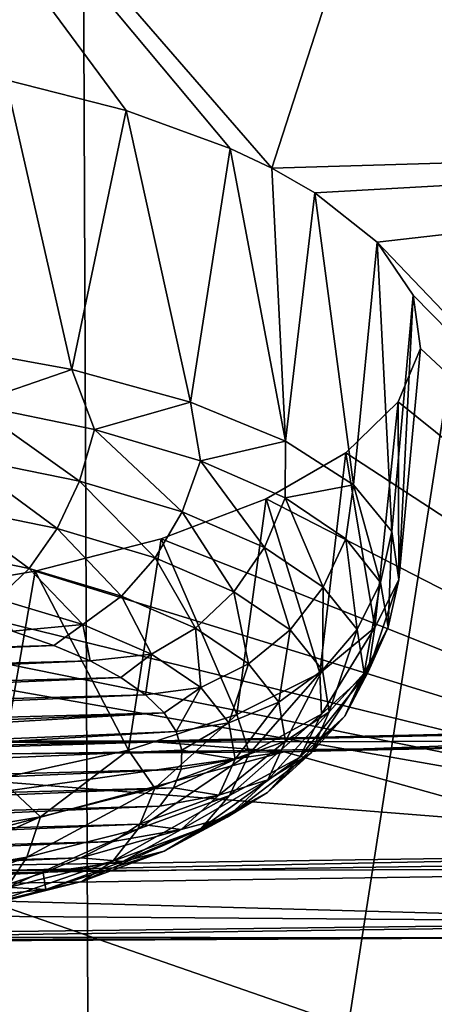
# Model space of a CAD drawing. Header units: millimetres. Extents: x -24 to 24, y 0 to 188.
# Tile 186 of 256: x 0.602 to 1.171, y 128.271 to 129.621. Entities that reach past the tile are written whole.
import ezdxf

# ---------------------------------------------------------------- set-up
doc = ezdxf.new("R2010")
doc.units = ezdxf.units.MM
doc.header["$LTSCALE"] = 58.620611
for name, color, linetype in [('160', 7, 'CONTINUOUS'), ('208', 7, 'CONTINUOUS'), ('209', 7, 'CONTINUOUS'), ('212', 7, 'CONTINUOUS'), ('214', 7, 'CONTINUOUS'), ('216', 7, 'CONTINUOUS'), ('228', 7, 'CONTINUOUS'), ('231', 7, 'CONTINUOUS'), ('279', 7, 'CONTINUOUS'), ('31', 7, 'CONTINUOUS'), ('348', 7, 'CONTINUOUS'), ('356', 7, 'CONTINUOUS'), ('357', 7, 'CONTINUOUS'), ('358', 7, 'CONTINUOUS'), ('359', 7, 'CONTINUOUS'), ('360', 7, 'CONTINUOUS'), ('40', 7, 'CONTINUOUS')]:
    doc.layers.add(name, color=color, linetype=linetype)

msp = doc.modelspace()

# ---------------------------------------------------------------- linework, layer by layer
at = {"layer": '160', "color": 7, "linetype": 'CONTINUOUS'}
for points in [[(0, 135.8529, 206.4868), (1.7552, 107.8478, 117.3998), (1.251, 135.9028, 206.5096), (0, 135.8529, 206.4868)], [(0, 135.6474, 205.8351), (1.7552, 107.8478, 117.3998), (0, 135.8529, 206.4868), (0, 135.6474, 205.8351)], [(0, 107.8316, 117.6147), (1.7552, 107.8478, 117.3998), (0, 135.6474, 205.8351), (0, 107.8316, 117.6147)]]:
    msp.add_3dface(points, dxfattribs=at)
at = {"layer": '208', "color": 7, "linetype": 'CONTINUOUS'}
for points in [[(1.9529, 128.6336, 214.5176), (0, 128.6061, 214.4304), (3.4856, 127.3971, 210.5959), (1.9529, 128.6336, 214.5176)], [(0, 128.6061, 214.4304), (-3.0825, 126.0755, 206.4042), (3.4856, 127.3971, 210.5959), (0, 128.6061, 214.4304)]]:
    msp.add_3dface(points, dxfattribs=at)
at = {"layer": '209', "color": 7, "linetype": 'CONTINUOUS'}
for points in [[(2.3306, 128.6655, 214.6499), (2.3202, 128.6668, 214.7462), (0.7748, 128.6319, 214.6358), (2.3306, 128.6655, 214.6499)], [(2.3202, 128.6668, 214.7462), (0.9652, 128.6171, 214.7386), (0.7748, 128.6319, 214.6358), (2.3202, 128.6668, 214.7462)], [(0.7783, 128.6305, 214.539), (2.3306, 128.6655, 214.6499), (0.7748, 128.6319, 214.6358), (0.7783, 128.6305, 214.539)], [(0.7783, 128.6305, 214.539), (1.9529, 128.6336, 214.5176), (2.3306, 128.6655, 214.6499), (0.7783, 128.6305, 214.539)], [(1.9279, 128.6375, 214.8031), (0.9652, 128.6171, 214.7386), (2.3202, 128.6668, 214.7462), (1.9279, 128.6375, 214.8031)], [(-0.7783, 128.6305, 214.539), (0.7783, 128.6305, 214.539), (-0.7748, 128.6319, 214.6358), (-0.7783, 128.6305, 214.539)], [(0.7783, 128.6305, 214.539), (0.7748, 128.6319, 214.6358), (-0.7748, 128.6319, 214.6358), (0.7783, 128.6305, 214.539)], [(0.7748, 128.6319, 214.6358), (0, 128.6104, 214.717), (-0.7748, 128.6319, 214.6358), (0.7748, 128.6319, 214.6358)], [(0, 128.6061, 214.4304), (1.9529, 128.6336, 214.5176), (0.7783, 128.6305, 214.539), (0, 128.6061, 214.4304)], [(0.9652, 128.6171, 214.7386), (0, 128.6104, 214.717), (0.7748, 128.6319, 214.6358), (0.9652, 128.6171, 214.7386)], [(-0.7783, 128.6305, 214.539), (0, 128.6061, 214.4304), (0.7783, 128.6305, 214.539), (-0.7783, 128.6305, 214.539)]]:
    msp.add_3dface(points, dxfattribs=at)
at = {"layer": '212', "color": 7, "linetype": 'CONTINUOUS'}
for points in [[(1.2956, 128.3621, 215.7801), (-0.0002, 128.3583, 215.6572), (1.804, 128.3831, 215.7355), (1.2956, 128.3621, 215.7801)], [(1.6255, 128.3834, 215.8854), (0, 128.3632, 215.8213), (1.2956, 128.3621, 215.7801), (1.6255, 128.3834, 215.8854)], [(1.2956, 128.3621, 215.7801), (0, 128.3632, 215.8213), (-0.5661, 128.3517, 215.7473), (1.2956, 128.3621, 215.7801)], [(-0.0002, 128.3583, 215.6572), (1.2956, 128.3621, 215.7801), (-0.5661, 128.3517, 215.7473), (-0.0002, 128.3583, 215.6572)]]:
    msp.add_3dface(points, dxfattribs=at)
at = {"layer": '214', "color": 7, "linetype": 'CONTINUOUS'}
for points in [[(0, 128.4283, 216.0259), (1.6255, 128.3834, 215.8854), (1.9057, 128.4565, 216.1151), (0, 128.4283, 216.0259)], [(1.6255, 128.3834, 215.8854), (0, 128.4283, 216.0259), (-0.0002, 128.3957, 215.9237), (1.6255, 128.3834, 215.8854)], [(0, 128.3632, 215.8213), (1.6255, 128.3834, 215.8854), (-0.0002, 128.3957, 215.9237), (0, 128.3632, 215.8213)]]:
    msp.add_3dface(points, dxfattribs=at)
at = {"layer": '216', "color": 7, "linetype": 'CONTINUOUS'}
for points in [[(0.9652, 128.6171, 214.7386), (1.9279, 128.6375, 214.8031), (1.804, 128.3831, 215.7355), (0.9652, 128.6171, 214.7386)], [(0, 128.6104, 214.717), (0.9652, 128.6171, 214.7386), (-0.0002, 128.481, 215.1862), (0, 128.6104, 214.717)], [(0.9652, 128.6171, 214.7386), (-0.0002, 128.3583, 215.6572), (-0.0002, 128.481, 215.1862), (0.9652, 128.6171, 214.7386)], [(-0.0002, 128.3583, 215.6572), (0.9652, 128.6171, 214.7386), (1.804, 128.3831, 215.7355), (-0.0002, 128.3583, 215.6572)]]:
    msp.add_3dface(points, dxfattribs=at)
at = {"layer": '228', "color": 7, "linetype": 'CONTINUOUS'}
for points in [[(0, 128.4532, 216.018), (1.9057, 128.4565, 216.1151), (1.9063, 128.4814, 216.1073), (0, 128.4532, 216.018)], [(0, 128.4283, 216.0259), (1.9057, 128.4565, 216.1151), (0, 128.4532, 216.018), (0, 128.4283, 216.0259)]]:
    msp.add_3dface(points, dxfattribs=at)
at = {"layer": '231', "color": 7, "linetype": 'CONTINUOUS'}
for points in [[(0.6878, 130.2794, 202.987), (1.3726, 130.2946, 203.0353), (0.7052, 125.9998, 204.5883), (0.6878, 130.2794, 202.987)], [(0.7052, 125.9998, 204.5883), (1.3726, 130.2946, 203.0353), (1.0551, 126.0065, 204.6098), (0.7052, 125.9998, 204.5883)], [(1.0551, 126.0065, 204.6098), (1.3726, 130.2946, 203.0353), (2.1041, 126.043, 204.7256), (1.0551, 126.0065, 204.6098)], [(0, 130.2743, 202.9709), (0.6878, 130.2794, 202.987), (0, 125.9943, 204.5711), (0, 130.2743, 202.9709)], [(0, 125.9943, 204.5711), (0.6878, 130.2794, 202.987), (0.7052, 125.9998, 204.5883), (0, 125.9943, 204.5711)]]:
    msp.add_3dface(points, dxfattribs=at)
at = {"layer": '279', "color": 7, "linetype": 'CONTINUOUS'}
for points in [[(1.3074, 130.5283, 221.6247), (0, 130.5093, 221.5644), (0.9483, 129.4176, 218.8717), (1.3074, 130.5283, 221.6247)], [(2.3422, 129.4587, 219.0026), (1.3074, 130.5283, 221.6247), (0.9483, 129.4176, 218.8717), (2.3422, 129.4587, 219.0026)], [(0.9483, 129.4176, 218.8717), (0, 130.5093, 221.5644), (0.8912, 129.4445, 218.9426), (0.9483, 129.4176, 218.8717)], [(0.8912, 129.4445, 218.9426), (0, 130.5093, 221.5644), (0.7484, 129.4966, 219.0788), (0.8912, 129.4445, 218.9426)], [(0.7484, 129.4966, 219.0788), (0, 130.5093, 221.5644), (0.5831, 129.539, 219.1887), (0.7484, 129.4966, 219.0788)], [(2.3422, 129.4587, 219.0026), (0.9483, 129.4176, 218.8717), (1.0076, 129.3839, 218.7824), (2.3422, 129.4587, 219.0026)], [(1.0931, 129.316, 218.6011), (2.3422, 129.4587, 219.0026), (1.0076, 129.3839, 218.7824), (1.0931, 129.316, 218.6011)], [(1.9017, 128.4708, 216.1629), (2.3422, 129.4587, 219.0026), (1.0931, 129.316, 218.6011), (1.9017, 128.4708, 216.1629)], [(1.1424, 129.2436, 218.405), (1.9017, 128.4708, 216.1629), (1.0931, 129.316, 218.6011), (1.1424, 129.2436, 218.405)], [(1.1523, 129.1704, 218.2045), (1.9017, 128.4708, 216.1629), (1.1424, 129.2436, 218.405), (1.1523, 129.1704, 218.2045)], [(1.1216, 129.0971, 218.0009), (1.9017, 128.4708, 216.1629), (1.1523, 129.1704, 218.2045), (1.1216, 129.0971, 218.0009)], [(1.0501, 129.0273, 217.8047), (1.9017, 128.4708, 216.1629), (1.1216, 129.0971, 218.0009), (1.0501, 129.0273, 217.8047)], [(0.9404, 128.9639, 217.6247), (1.9017, 128.4708, 216.1629), (1.0501, 129.0273, 217.8047), (0.9404, 128.9639, 217.6247)], [(0.7966, 128.9092, 217.4675), (1.9017, 128.4708, 216.1629), (0.9404, 128.9639, 217.6247), (0.7966, 128.9092, 217.4675)], [(0.6238, 128.8647, 217.3389), (1.9017, 128.4708, 216.1629), (0.7966, 128.9092, 217.4675), (0.6238, 128.8647, 217.3389)], [(0.4285, 128.832, 217.2436), (1.9017, 128.4708, 216.1629), (0.6238, 128.8647, 217.3389), (0.4285, 128.832, 217.2436)], [(0.2176, 128.812, 217.1851), (1.9017, 128.4708, 216.1629), (0.4285, 128.832, 217.2436), (0.2176, 128.812, 217.1851)], [(0, 128.8053, 217.1656), (1.9017, 128.4708, 216.1629), (0.2176, 128.812, 217.1851), (0, 128.8053, 217.1656)], [(0, 128.8053, 217.1656), (-0.0002, 128.6214, 216.6206), (1.9017, 128.4708, 216.1629), (0, 128.8053, 217.1656)], [(-0.0002, 128.6214, 216.6206), (-0.0002, 128.4427, 216.0738), (1.9017, 128.4708, 216.1629), (-0.0002, 128.6214, 216.6206)]]:
    msp.add_3dface(points, dxfattribs=at)
at = {"layer": '31', "color": 7, "linetype": 'CONTINUOUS'}
for points in [[(0, 30.7562, -24.25), (0, 148, -24.25), (2.2375, 148, -24.1466), (0, 30.7562, -24.25)], [(0, 30.7562, -24.25), (2.2375, 148, -24.1466), (0.4759, 30.7296, -24.2453), (0, 30.7562, -24.25)], [(0, 148, 24.25), (0, 123.9909, 24.25), (1.9756, 123.9909, 24.1694), (0, 148, 24.25)], [(0, 148, 24.25), (1.9756, 123.9909, 24.1694), (2.2375, 148, 24.1466), (0, 148, 24.25)], [(0.4759, 30.7296, -24.2453), (2.2375, 148, -24.1466), (0.9392, 30.6509, -24.2318), (0.4759, 30.7296, -24.2453)], [(0.9392, 30.6509, -24.2318), (2.2375, 148, -24.1466), (1.1935, 30.583, -24.2206), (0.9392, 30.6509, -24.2318)]]:
    msp.add_3dface(points, dxfattribs=at)
at = {"layer": '348', "color": 7, "linetype": 'CONTINUOUS'}
for points in [[(0, 128.4532, 216.018), (1.9063, 128.4814, 216.1073), (-0.0002, 128.4427, 216.0738), (0, 128.4532, 216.018)], [(-0.0002, 128.4427, 216.0738), (1.9063, 128.4814, 216.1073), (1.9017, 128.4708, 216.1629), (-0.0002, 128.4427, 216.0738)]]:
    msp.add_3dface(points, dxfattribs=at)
at = {"layer": '356', "color": 7, "linetype": 'CONTINUOUS'}
for points in [[(1.1424, 129.2436, 218.405), (1.1131, 128.9191, 218.5029), (1.1229, 128.8529, 218.293), (1.1424, 129.2436, 218.405)], [(1.1523, 129.1704, 218.2045), (1.1424, 129.2436, 218.405), (1.1229, 128.8529, 218.293), (1.1523, 129.1704, 218.2045)], [(1.1216, 129.0971, 218.0009), (1.1523, 129.1704, 218.2045), (1.1229, 128.8529, 218.293), (1.1216, 129.0971, 218.0009)], [(1.0501, 129.0273, 217.8047), (1.1216, 129.0971, 218.0009), (1.0896, 128.7874, 218.0852), (1.0501, 129.0273, 217.8047)], [(1.0896, 128.7874, 218.0852), (1.1216, 129.0971, 218.0009), (1.1229, 128.8529, 218.293), (1.0896, 128.7874, 218.0852)], [(0.9404, 128.9639, 217.6247), (1.0501, 129.0273, 217.8047), (1.0144, 128.7251, 217.8877), (0.9404, 128.9639, 217.6247)], [(1.0144, 128.7251, 217.8877), (1.0501, 129.0273, 217.8047), (1.0896, 128.7874, 218.0852), (1.0144, 128.7251, 217.8877)], [(0.7966, 128.9092, 217.4675), (0.9404, 128.9639, 217.6247), (0.9003, 128.6684, 217.7079), (0.7966, 128.9092, 217.4675)], [(0.9003, 128.6684, 217.7079), (0.9404, 128.9639, 217.6247), (1.0144, 128.7251, 217.8877), (0.9003, 128.6684, 217.7079)], [(0.6238, 128.8647, 217.3389), (0.7966, 128.9092, 217.4675), (0.7516, 128.6195, 217.5529), (0.6238, 128.8647, 217.3389)], [(0.7516, 128.6195, 217.5529), (0.7966, 128.9092, 217.4675), (0.9003, 128.6684, 217.7079), (0.7516, 128.6195, 217.5529)], [(0.4285, 128.832, 217.2436), (0.6238, 128.8647, 217.3389), (0.5741, 128.5803, 217.4285), (0.4285, 128.832, 217.2436)], [(0.5741, 128.5803, 217.4285), (0.6238, 128.8647, 217.3389), (0.7516, 128.6195, 217.5529), (0.5741, 128.5803, 217.4285)]]:
    msp.add_3dface(points, dxfattribs=at)
at = {"layer": '357', "color": 7, "linetype": 'CONTINUOUS'}
for points in [[(1.108, 128.788, 218.3277), (1.1131, 128.9191, 218.5029), (1.0977, 128.8494, 218.5225), (1.108, 128.788, 218.3277)], [(1.1229, 128.8529, 218.293), (1.1131, 128.9191, 218.5029), (1.108, 128.788, 218.3277), (1.1229, 128.8529, 218.293)], [(1.0977, 128.8494, 218.5225), (1.0653, 128.7847, 218.5381), (1.0753, 128.7251, 218.349), (1.0977, 128.8494, 218.5225)], [(1.108, 128.788, 218.3277), (1.0977, 128.8494, 218.5225), (1.0753, 128.7251, 218.349), (1.108, 128.788, 218.3277)], [(1.0896, 128.7874, 218.0852), (1.1229, 128.8529, 218.293), (1.0806, 128.727, 218.1344), (1.0896, 128.7874, 218.0852)], [(1.0806, 128.727, 218.1344), (1.1229, 128.8529, 218.293), (1.108, 128.788, 218.3277), (1.0806, 128.727, 218.1344)], [(1.0144, 128.7251, 217.8877), (1.0896, 128.7874, 218.0852), (1.0164, 128.6686, 217.9491), (1.0144, 128.7251, 217.8877)], [(1.0164, 128.6686, 217.9491), (1.0896, 128.7874, 218.0852), (1.0806, 128.727, 218.1344), (1.0164, 128.6686, 217.9491)], [(1.0653, 128.7847, 218.5381), (1.0178, 128.7289, 218.5485), (1.0273, 128.6719, 218.3679), (1.0653, 128.7847, 218.5381)], [(1.0753, 128.7251, 218.349), (1.0653, 128.7847, 218.5381), (1.0273, 128.6719, 218.3679), (1.0753, 128.7251, 218.349)], [(1.0806, 128.727, 218.1344), (1.108, 128.788, 218.3277), (1.0487, 128.6659, 218.1614), (1.0806, 128.727, 218.1344)], [(1.0487, 128.6659, 218.1614), (1.108, 128.788, 218.3277), (1.0753, 128.7251, 218.349), (1.0487, 128.6659, 218.1614)], [(1.0178, 128.7289, 218.5485), (0.958, 128.6854, 218.5532), (0.967, 128.6318, 218.3832), (1.0178, 128.7289, 218.5485)], [(1.0273, 128.6719, 218.3679), (1.0178, 128.7289, 218.5485), (0.967, 128.6318, 218.3832), (1.0273, 128.6719, 218.3679)], [(1.0164, 128.6686, 217.9491), (1.0806, 128.727, 218.1344), (0.9864, 128.6092, 217.9816), (1.0164, 128.6686, 217.9491)], [(0.9864, 128.6092, 217.9816), (1.0806, 128.727, 218.1344), (1.0487, 128.6659, 218.1614), (0.9864, 128.6092, 217.9816)], [(0.9003, 128.6684, 217.7079), (1.0144, 128.7251, 217.8877), (0.9177, 128.6148, 217.7783), (0.9003, 128.6684, 217.7079)], [(0.9177, 128.6148, 217.7783), (1.0144, 128.7251, 217.8877), (1.0164, 128.6686, 217.9491), (0.9177, 128.6148, 217.7783)], [(1.0487, 128.6659, 218.1614), (1.0753, 128.7251, 218.349), (1.0019, 128.6154, 218.1886), (1.0487, 128.6659, 218.1614)], [(1.0019, 128.6154, 218.1886), (1.0753, 128.7251, 218.349), (1.0273, 128.6719, 218.3679), (1.0019, 128.6154, 218.1886)], [(0.8896, 128.6569, 218.5519), (0.898, 128.6071, 218.394), (0.958, 128.6854, 218.5532), (0.8896, 128.6569, 218.5519)], [(0.958, 128.6854, 218.5532), (0.898, 128.6071, 218.394), (0.967, 128.6318, 218.3832), (0.958, 128.6854, 218.5532)], [(1.0019, 128.6154, 218.1886), (1.0273, 128.6719, 218.3679), (0.9431, 128.5786, 218.2145), (1.0019, 128.6154, 218.1886)], [(0.9431, 128.5786, 218.2145), (1.0273, 128.6719, 218.3679), (0.967, 128.6318, 218.3832), (0.9431, 128.5786, 218.2145)], [(0.7516, 128.6195, 217.5529), (0.9003, 128.6684, 217.7079), (0.7876, 128.5673, 217.6277), (0.7516, 128.6195, 217.5529)], [(0.7876, 128.5673, 217.6277), (0.9003, 128.6684, 217.7079), (0.9177, 128.6148, 217.7783), (0.7876, 128.5673, 217.6277)], [(0.9177, 128.6148, 217.7783), (1.0164, 128.6686, 217.9491), (0.8905, 128.557, 217.8158), (0.9177, 128.6148, 217.7783)], [(0.8905, 128.557, 217.8158), (1.0164, 128.6686, 217.9491), (0.9864, 128.6092, 217.9816), (0.8905, 128.557, 217.8158)], [(0.9864, 128.6092, 217.9816), (1.0487, 128.6659, 218.1614), (0.9424, 128.5612, 218.0169), (0.9864, 128.6092, 217.9816)], [(0.9424, 128.5612, 218.0169), (1.0487, 128.6659, 218.1614), (1.0019, 128.6154, 218.1886), (0.9424, 128.5612, 218.0169)], [(0.8172, 128.6451, 218.5447), (0.825, 128.6194, 218.4631), (0.8896, 128.6569, 218.5519), (0.8172, 128.6451, 218.5447)], [(0.8896, 128.6569, 218.5519), (0.825, 128.6194, 218.4631), (0.898, 128.6071, 218.394), (0.8896, 128.6569, 218.5519)], [(0.898, 128.6071, 218.394), (0.8758, 128.5577, 218.2373), (0.967, 128.6318, 218.3832), (0.898, 128.6071, 218.394)], [(0.8758, 128.5577, 218.2373), (0.9431, 128.5786, 218.2145), (0.967, 128.6318, 218.3832), (0.8758, 128.5577, 218.2373)], [(0.5741, 128.5803, 217.4285), (0.7516, 128.6195, 217.5529), (0.6308, 128.5278, 217.5024), (0.5741, 128.5803, 217.4285)], [(0.6308, 128.5278, 217.5024), (0.7516, 128.6195, 217.5529), (0.7876, 128.5673, 217.6277), (0.6308, 128.5278, 217.5024)], [(0.825, 128.6194, 218.4631), (0.8238, 128.5934, 218.3807), (0.898, 128.6071, 218.394), (0.825, 128.6194, 218.4631)], [(0.7876, 128.5673, 217.6277), (0.9177, 128.6148, 217.7783), (0.7644, 128.5109, 217.6697), (0.7876, 128.5673, 217.6277)], [(0.7644, 128.5109, 217.6697), (0.9177, 128.6148, 217.7783), (0.8905, 128.557, 217.8158), (0.7644, 128.5109, 217.6697)], [(0.8238, 128.5934, 218.3807), (0.8136, 128.5676, 218.2989), (0.898, 128.6071, 218.394), (0.8238, 128.5934, 218.3807)], [(0.898, 128.6071, 218.394), (0.8136, 128.5676, 218.2989), (0.8758, 128.5577, 218.2373), (0.898, 128.6071, 218.394)], [(0.8905, 128.557, 217.8158), (0.9864, 128.6092, 217.9816), (0.8508, 128.5113, 217.8585), (0.8905, 128.557, 217.8158)], [(0.8508, 128.5113, 217.8585), (0.9864, 128.6092, 217.9816), (0.9424, 128.5612, 218.0169), (0.8508, 128.5113, 217.8585)], [(0.9424, 128.5612, 218.0169), (1.0019, 128.6154, 218.1886), (0.887, 128.5276, 218.0528), (0.9424, 128.5612, 218.0169)], [(0.887, 128.5276, 218.0528), (1.0019, 128.6154, 218.1886), (0.9431, 128.5786, 218.2145), (0.887, 128.5276, 218.0528)], [(0.4525, 128.4976, 217.4068), (0.5741, 128.5803, 217.4285), (0.6308, 128.5278, 217.5024), (0.4525, 128.4976, 217.4068)], [(0.8758, 128.5577, 218.2373), (0.8238, 128.5104, 218.0872), (0.9431, 128.5786, 218.2145), (0.8758, 128.5577, 218.2373)], [(0.8238, 128.5104, 218.0872), (0.887, 128.5276, 218.0528), (0.9431, 128.5786, 218.2145), (0.8238, 128.5104, 218.0872)], [(0.6308, 128.5278, 217.5024), (0.7876, 128.5673, 217.6277), (0.6122, 128.4725, 217.5481), (0.6308, 128.5278, 217.5024)], [(0.6122, 128.4725, 217.5481), (0.7876, 128.5673, 217.6277), (0.7644, 128.5109, 217.6697), (0.6122, 128.4725, 217.5481)], [(0.8136, 128.5676, 218.2989), (0.7945, 128.5423, 218.2185), (0.8758, 128.5577, 218.2373), (0.8136, 128.5676, 218.2989)], [(0.7644, 128.5109, 217.6697), (0.8905, 128.557, 217.8158), (0.7303, 128.4673, 217.7189), (0.7644, 128.5109, 217.6697)], [(0.7303, 128.4673, 217.7189), (0.8905, 128.557, 217.8158), (0.8508, 128.5113, 217.8585), (0.7303, 128.4673, 217.7189)], [(0.7945, 128.5423, 218.2185), (0.7667, 128.5177, 218.1405), (0.8758, 128.5577, 218.2373), (0.7945, 128.5423, 218.2185)], [(0.8758, 128.5577, 218.2373), (0.7667, 128.5177, 218.1405), (0.8238, 128.5104, 218.0872), (0.8758, 128.5577, 218.2373)], [(0.8508, 128.5113, 217.8585), (0.9424, 128.5612, 218.0169), (0.8008, 128.4806, 217.9038), (0.8508, 128.5113, 217.8585)], [(0.8008, 128.4806, 217.9038), (0.9424, 128.5612, 218.0169), (0.887, 128.5276, 218.0528), (0.8008, 128.4806, 217.9038)], [(0.4525, 128.4976, 217.4068), (0.6308, 128.5278, 217.5024), (0.4392, 128.4433, 217.4553), (0.4525, 128.4976, 217.4068)], [(0.4392, 128.4433, 217.4553), (0.6308, 128.5278, 217.5024), (0.6122, 128.4725, 217.5481), (0.4392, 128.4433, 217.4553)], [(0.8238, 128.5104, 218.0872), (0.7437, 128.4667, 217.9488), (0.887, 128.5276, 218.0528), (0.8238, 128.5104, 218.0872)], [(0.7437, 128.4667, 217.9488), (0.8008, 128.4806, 217.9038), (0.887, 128.5276, 218.0528), (0.7437, 128.4667, 217.9488)], [(0.6122, 128.4725, 217.5481), (0.7644, 128.5109, 217.6697), (0.5849, 128.4307, 217.6028), (0.6122, 128.4725, 217.5481)], [(0.5849, 128.4307, 217.6028), (0.7644, 128.5109, 217.6697), (0.7303, 128.4673, 217.7189), (0.5849, 128.4307, 217.6028)], [(0.7304, 128.4941, 218.0657), (0.6862, 128.4718, 217.9949), (0.8238, 128.5104, 218.0872), (0.7304, 128.4941, 218.0657)], [(0.8238, 128.5104, 218.0872), (0.6862, 128.4718, 217.9949), (0.7437, 128.4667, 217.9488), (0.8238, 128.5104, 218.0872)], [(0.7303, 128.4673, 217.7189), (0.8508, 128.5113, 217.8585), (0.6874, 128.4392, 217.7723), (0.7303, 128.4673, 217.7189)], [(0.6874, 128.4392, 217.7723), (0.8508, 128.5113, 217.8585), (0.8008, 128.4806, 217.9038), (0.6874, 128.4392, 217.7723)], [(0.7667, 128.5177, 218.1405), (0.7304, 128.4941, 218.0657), (0.8238, 128.5104, 218.0872), (0.7667, 128.5177, 218.1405)], [(0.4392, 128.4433, 217.4553), (0.6122, 128.4725, 217.5481), (0.4196, 128.4027, 217.5141), (0.4392, 128.4433, 217.4553)], [(0.4196, 128.4027, 217.5141), (0.6122, 128.4725, 217.5481), (0.5849, 128.4307, 217.6028), (0.4196, 128.4027, 217.5141)], [(0.6862, 128.4718, 217.9949), (0.6344, 128.451, 217.929), (0.7437, 128.4667, 217.9488), (0.6862, 128.4718, 217.9949)], [(0.7437, 128.4667, 217.9488), (0.6384, 128.4282, 217.8268), (0.8008, 128.4806, 217.9038), (0.7437, 128.4667, 217.9488)], [(0.6384, 128.4282, 217.8268), (0.6874, 128.4392, 217.7723), (0.8008, 128.4806, 217.9038), (0.6384, 128.4282, 217.8268)], [(0.5849, 128.4307, 217.6028), (0.7303, 128.4673, 217.7189), (0.5505, 128.4047, 217.663), (0.5849, 128.4307, 217.6028)], [(0.5505, 128.4047, 217.663), (0.7303, 128.4673, 217.7189), (0.6874, 128.4392, 217.7723), (0.5505, 128.4047, 217.663)], [(0.7437, 128.4667, 217.9488), (0.6344, 128.451, 217.929), (0.6384, 128.4282, 217.8268), (0.7437, 128.4667, 217.9488)], [(0.6344, 128.451, 217.929), (0.5757, 128.4319, 217.8685), (0.6384, 128.4282, 217.8268), (0.6344, 128.451, 217.929)], [(0.5757, 128.4319, 217.8685), (0.5107, 128.4148, 217.8142), (0.6384, 128.4282, 217.8268), (0.5757, 128.4319, 217.8685)], [(0.6384, 128.4282, 217.8268), (0.5113, 128.3962, 217.7253), (0.6874, 128.4392, 217.7723), (0.6384, 128.4282, 217.8268)], [(0.5113, 128.3962, 217.7253), (0.5505, 128.4047, 217.663), (0.6874, 128.4392, 217.7723), (0.5113, 128.3962, 217.7253)], [(0.6384, 128.4282, 217.8268), (0.5107, 128.4148, 217.8142), (0.5113, 128.3962, 217.7253), (0.6384, 128.4282, 217.8268)]]:
    msp.add_3dface(points, dxfattribs=at)
at = {"layer": '358', "color": 7, "linetype": 'CONTINUOUS'}
for points in [[(0.5925, 128.7827, 218.9809), (-0.7294, 128.7255, 218.7996), (0.6493, 128.7631, 218.9189), (0.5925, 128.7827, 218.9809)], [(-0.7294, 128.7255, 218.7996), (-0.7656, 128.7019, 218.7248), (0.6493, 128.7631, 218.9189), (-0.7294, 128.7255, 218.7996)], [(0.6493, 128.7631, 218.9189), (-0.7656, 128.7019, 218.7248), (0.6991, 128.7419, 218.8515), (0.6493, 128.7631, 218.9189)], [(-0.7656, 128.7019, 218.7248), (-0.7934, 128.6773, 218.6468), (0.6991, 128.7419, 218.8515), (-0.7656, 128.7019, 218.7248)], [(0.6991, 128.7419, 218.8515), (-0.7934, 128.6773, 218.6468), (0.7412, 128.7192, 218.7795), (0.6991, 128.7419, 218.8515)], [(-0.7934, 128.6773, 218.6468), (-0.8125, 128.652, 218.5665), (0.7412, 128.7192, 218.7795), (-0.7934, 128.6773, 218.6468)], [(0.7412, 128.7192, 218.7795), (-0.8125, 128.652, 218.5665), (0.7751, 128.6953, 218.7037), (0.7412, 128.7192, 218.7795)], [(-0.8125, 128.652, 218.5665), (-0.8228, 128.6262, 218.4846), (0.7751, 128.6953, 218.7037), (-0.8125, 128.652, 218.5665)], [(0.7751, 128.6953, 218.7037), (-0.8228, 128.6262, 218.4846), (0.8006, 128.6705, 218.6251), (0.7751, 128.6953, 218.7037)], [(-0.8239, 128.6002, 218.4023), (-0.8162, 128.5745, 218.3207), (0.8006, 128.6705, 218.6251), (-0.8239, 128.6002, 218.4023)], [(-0.8228, 128.6262, 218.4846), (-0.8239, 128.6002, 218.4023), (0.8006, 128.6705, 218.6251), (-0.8228, 128.6262, 218.4846)], [(-0.8162, 128.5745, 218.3207), (0.8172, 128.6451, 218.5447), (0.8006, 128.6705, 218.6251), (-0.8162, 128.5745, 218.3207)], [(-0.8162, 128.5745, 218.3207), (-0.7995, 128.5491, 218.2403), (0.8172, 128.6451, 218.5447), (-0.8162, 128.5745, 218.3207)], [(-0.7995, 128.5491, 218.2403), (0.825, 128.6194, 218.4631), (0.8172, 128.6451, 218.5447), (-0.7995, 128.5491, 218.2403)], [(-0.7995, 128.5491, 218.2403), (0.8238, 128.5934, 218.3807), (0.825, 128.6194, 218.4631), (-0.7995, 128.5491, 218.2403)], [(-0.7995, 128.5491, 218.2403), (-0.7741, 128.5243, 218.1616), (0.8238, 128.5934, 218.3807), (-0.7995, 128.5491, 218.2403)], [(-0.7741, 128.5243, 218.1616), (0.8136, 128.5676, 218.2989), (0.8238, 128.5934, 218.3807), (-0.7741, 128.5243, 218.1616)], [(-0.7741, 128.5243, 218.1616), (-0.7401, 128.5004, 218.0858), (0.8136, 128.5676, 218.2989), (-0.7741, 128.5243, 218.1616)], [(-0.7401, 128.5004, 218.0858), (0.7945, 128.5423, 218.2185), (0.8136, 128.5676, 218.2989), (-0.7401, 128.5004, 218.0858)], [(-0.7401, 128.5004, 218.0858), (-0.698, 128.4778, 218.0139), (0.7945, 128.5423, 218.2185), (-0.7401, 128.5004, 218.0858)], [(-0.698, 128.4778, 218.0139), (0.7667, 128.5177, 218.1405), (0.7945, 128.5423, 218.2185), (-0.698, 128.4778, 218.0139)], [(-0.698, 128.4778, 218.0139), (-0.6482, 128.4565, 217.9465), (0.7667, 128.5177, 218.1405), (-0.698, 128.4778, 218.0139)], [(-0.6482, 128.4565, 217.9465), (0.7304, 128.4941, 218.0657), (0.7667, 128.5177, 218.1405), (-0.6482, 128.4565, 217.9465)], [(-0.6482, 128.4565, 217.9465), (-0.5914, 128.437, 217.8845), (0.7304, 128.4941, 218.0657), (-0.6482, 128.4565, 217.9465)], [(-0.5914, 128.437, 217.8845), (0.6862, 128.4718, 217.9949), (0.7304, 128.4941, 218.0657), (-0.5914, 128.437, 217.8845)], [(-0.5914, 128.437, 217.8845), (-0.528, 128.4193, 217.8284), (0.6862, 128.4718, 217.9949), (-0.5914, 128.437, 217.8845)], [(-0.528, 128.4193, 217.8284), (0.6344, 128.451, 217.929), (0.6862, 128.4718, 217.9949), (-0.528, 128.4193, 217.8284)], [(-0.528, 128.4193, 217.8284), (-0.4589, 128.4037, 217.779), (0.6344, 128.451, 217.929), (-0.528, 128.4193, 217.8284)], [(-0.4589, 128.4037, 217.779), (0.5757, 128.4319, 217.8685), (0.6344, 128.451, 217.929), (-0.4589, 128.4037, 217.779)]]:
    msp.add_3dface(points, dxfattribs=at)
at = {"layer": '359', "color": 7, "linetype": 'CONTINUOUS'}
for points in [[(0.6741, 129.1415, 219.2085), (0.4856, 129.1759, 219.3173), (0.5359, 129.0939, 219.2978), (0.6741, 129.1415, 219.2085)], [(0.7051, 129.0593, 219.1882), (0.6741, 129.1415, 219.2085), (0.5359, 129.0939, 219.2978), (0.7051, 129.0593, 219.1882)], [(0.8367, 129.0968, 219.0667), (0.6741, 129.1415, 219.2085), (0.7051, 129.0593, 219.1882), (0.8367, 129.0968, 219.0667)], [(0.6843, 128.9884, 219.1841), (0.5359, 129.0939, 219.2978), (0.52, 129.0219, 219.2904), (0.6843, 128.9884, 219.1841)], [(0.7051, 129.0593, 219.1882), (0.5359, 129.0939, 219.2978), (0.6843, 128.9884, 219.1841), (0.7051, 129.0593, 219.1882)], [(0.8503, 129.016, 219.0509), (0.8367, 129.0968, 219.0667), (0.7051, 129.0593, 219.1882), (0.8503, 129.016, 219.0509)], [(0.9672, 129.0434, 218.8973), (0.8367, 129.0968, 219.0667), (0.8503, 129.016, 219.0509), (0.9672, 129.0434, 218.8973)], [(0.8252, 128.9463, 219.0508), (0.7051, 129.0593, 219.1882), (0.6843, 128.9884, 219.1841), (0.8252, 128.9463, 219.0508)], [(0.8503, 129.016, 219.0509), (0.7051, 129.0593, 219.1882), (0.8252, 128.9463, 219.0508), (0.8503, 129.016, 219.0509)], [(0.9667, 128.9654, 218.8904), (0.9672, 129.0434, 218.8973), (0.8503, 129.016, 219.0509), (0.9667, 128.9654, 218.8904)], [(1.0605, 128.9834, 218.707), (0.9672, 129.0434, 218.8973), (0.9667, 128.9654, 218.8904), (1.0605, 128.9834, 218.707)], [(0.6537, 128.9234, 219.1657), (0.52, 129.0219, 219.2904), (0.4968, 128.9555, 219.2672), (0.6537, 128.9234, 219.1657)], [(0.6843, 128.9884, 219.1841), (0.52, 129.0219, 219.2904), (0.6537, 128.9234, 219.1657), (0.6843, 128.9884, 219.1841)], [(0.9381, 128.8972, 218.895), (0.8503, 129.016, 219.0509), (0.8252, 128.9463, 219.0508), (0.9381, 128.8972, 218.895)], [(0.9667, 128.9654, 218.8904), (0.8503, 129.016, 219.0509), (0.9381, 128.8972, 218.895), (0.9667, 128.9654, 218.8904)], [(0.7884, 128.8833, 219.0383), (0.6843, 128.9884, 219.1841), (0.6537, 128.9234, 219.1657), (0.7884, 128.8833, 219.0383)], [(0.8252, 128.9463, 219.0508), (0.6843, 128.9884, 219.1841), (0.7884, 128.8833, 219.0383), (0.8252, 128.9463, 219.0508)], [(1.0501, 128.9092, 218.7123), (1.0605, 128.9834, 218.707), (0.9667, 128.9654, 218.8904), (1.0501, 128.9092, 218.7123)], [(1.0977, 128.8494, 218.5225), (1.0605, 128.9834, 218.707), (1.0501, 128.9092, 218.7123), (1.0977, 128.8494, 218.5225)], [(1.0977, 128.8494, 218.5225), (1.1131, 128.9191, 218.5029), (1.0605, 128.9834, 218.707), (1.0977, 128.8494, 218.5225)], [(0.6154, 128.8685, 219.1341), (0.4968, 128.9555, 219.2672), (0.4677, 128.8987, 219.2297), (0.6154, 128.8685, 219.1341)], [(0.6537, 128.9234, 219.1657), (0.4968, 128.9555, 219.2672), (0.6154, 128.8685, 219.1341), (0.6537, 128.9234, 219.1657)], [(1.019, 128.8427, 218.7222), (0.9667, 128.9654, 218.8904), (0.9381, 128.8972, 218.895), (1.019, 128.8427, 218.7222)], [(1.0501, 128.9092, 218.7123), (0.9667, 128.9654, 218.8904), (1.019, 128.8427, 218.7222), (1.0501, 128.9092, 218.7123)], [(0.8962, 128.8364, 218.8895), (0.8252, 128.9463, 219.0508), (0.7884, 128.8833, 219.0383), (0.8962, 128.8364, 218.8895)], [(0.9381, 128.8972, 218.895), (0.8252, 128.9463, 219.0508), (0.8962, 128.8364, 218.8895), (0.9381, 128.8972, 218.895)], [(0.7421, 128.8307, 219.0142), (0.6537, 128.9234, 219.1657), (0.6154, 128.8685, 219.1341), (0.7421, 128.8307, 219.0142)], [(0.7884, 128.8833, 219.0383), (0.6537, 128.9234, 219.1657), (0.7421, 128.8307, 219.0142), (0.7884, 128.8833, 219.0383)], [(1.0653, 128.7847, 218.5381), (1.0501, 128.9092, 218.7123), (1.019, 128.8427, 218.7222), (1.0653, 128.7847, 218.5381)], [(1.0653, 128.7847, 218.5381), (1.0977, 128.8494, 218.5225), (1.0501, 128.9092, 218.7123), (1.0653, 128.7847, 218.5381)], [(0.5715, 128.827, 219.0913), (0.6154, 128.8685, 219.1341), (0.4677, 128.8987, 219.2297), (0.5715, 128.827, 219.0913)], [(0.9736, 128.7843, 218.7244), (0.9381, 128.8972, 218.895), (0.8962, 128.8364, 218.8895), (0.9736, 128.7843, 218.7244)], [(1.019, 128.8427, 218.7222), (0.9381, 128.8972, 218.895), (0.9736, 128.7843, 218.7244), (1.019, 128.8427, 218.7222)], [(0.8436, 128.7866, 218.8742), (0.7884, 128.8833, 219.0383), (0.7421, 128.8307, 219.0142), (0.8436, 128.7866, 218.8742)], [(0.8962, 128.8364, 218.8895), (0.7884, 128.8833, 219.0383), (0.8436, 128.7866, 218.8742), (0.8962, 128.8364, 218.8895)], [(0.5715, 128.827, 219.0913), (0.6892, 128.7919, 218.98), (0.6154, 128.8685, 219.1341), (0.5715, 128.827, 219.0913)], [(0.6892, 128.7919, 218.98), (0.7421, 128.8307, 219.0142), (0.6154, 128.8685, 219.1341), (0.6892, 128.7919, 218.98)], [(0.9164, 128.7376, 218.7187), (0.8962, 128.8364, 218.8895), (0.8436, 128.7866, 218.8742), (0.9164, 128.7376, 218.7187)], [(0.9736, 128.7843, 218.7244), (0.8962, 128.8364, 218.8895), (0.9164, 128.7376, 218.7187), (0.9736, 128.7843, 218.7244)], [(1.0178, 128.7289, 218.5485), (1.019, 128.8427, 218.7222), (0.9736, 128.7843, 218.7244), (1.0178, 128.7289, 218.5485)], [(1.0178, 128.7289, 218.5485), (1.0653, 128.7847, 218.5381), (1.019, 128.8427, 218.7222), (1.0178, 128.7289, 218.5485)], [(0.5715, 128.827, 219.0913), (0.5925, 128.7827, 218.9809), (0.6892, 128.7919, 218.98), (0.5715, 128.827, 219.0913)], [(0.6892, 128.7919, 218.98), (0.7834, 128.7509, 218.85), (0.7421, 128.8307, 219.0142), (0.6892, 128.7919, 218.98)], [(0.7834, 128.7509, 218.85), (0.8436, 128.7866, 218.8742), (0.7421, 128.8307, 219.0142), (0.7834, 128.7509, 218.85)], [(0.5925, 128.7827, 218.9809), (0.6493, 128.7631, 218.9189), (0.6892, 128.7919, 218.98), (0.5925, 128.7827, 218.9809)], [(0.6493, 128.7631, 218.9189), (0.6991, 128.7419, 218.8515), (0.6892, 128.7919, 218.98), (0.6493, 128.7631, 218.9189)], [(0.6892, 128.7919, 218.98), (0.6991, 128.7419, 218.8515), (0.7834, 128.7509, 218.85), (0.6892, 128.7919, 218.98)], [(0.7834, 128.7509, 218.85), (0.851, 128.7053, 218.7056), (0.8436, 128.7866, 218.8742), (0.7834, 128.7509, 218.85)], [(0.851, 128.7053, 218.7056), (0.9164, 128.7376, 218.7187), (0.8436, 128.7866, 218.8742), (0.851, 128.7053, 218.7056)], [(0.958, 128.6854, 218.5532), (0.9736, 128.7843, 218.7244), (0.9164, 128.7376, 218.7187), (0.958, 128.6854, 218.5532)], [(0.958, 128.6854, 218.5532), (1.0178, 128.7289, 218.5485), (0.9736, 128.7843, 218.7244), (0.958, 128.6854, 218.5532)], [(0.6991, 128.7419, 218.8515), (0.7412, 128.7192, 218.7795), (0.7834, 128.7509, 218.85), (0.6991, 128.7419, 218.8515)], [(0.7412, 128.7192, 218.7795), (0.7751, 128.6953, 218.7037), (0.7834, 128.7509, 218.85), (0.7412, 128.7192, 218.7795)], [(0.7834, 128.7509, 218.85), (0.7751, 128.6953, 218.7037), (0.851, 128.7053, 218.7056), (0.7834, 128.7509, 218.85)], [(0.851, 128.7053, 218.7056), (0.8896, 128.6569, 218.5519), (0.9164, 128.7376, 218.7187), (0.851, 128.7053, 218.7056)], [(0.8896, 128.6569, 218.5519), (0.958, 128.6854, 218.5532), (0.9164, 128.7376, 218.7187), (0.8896, 128.6569, 218.5519)], [(0.7751, 128.6953, 218.7037), (0.8006, 128.6705, 218.6251), (0.851, 128.7053, 218.7056), (0.7751, 128.6953, 218.7037)], [(0.8006, 128.6705, 218.6251), (0.8172, 128.6451, 218.5447), (0.851, 128.7053, 218.7056), (0.8006, 128.6705, 218.6251)], [(0.8172, 128.6451, 218.5447), (0.8896, 128.6569, 218.5519), (0.851, 128.7053, 218.7056), (0.8172, 128.6451, 218.5447)]]:
    msp.add_3dface(points, dxfattribs=at)
at = {"layer": '360', "color": 7, "linetype": 'CONTINUOUS'}
for points in [[(0.5831, 129.539, 219.1887), (0.4856, 129.1759, 219.3173), (0.6741, 129.1415, 219.2085), (0.5831, 129.539, 219.1887)], [(0.7484, 129.4966, 219.0788), (0.5831, 129.539, 219.1887), (0.6741, 129.1415, 219.2085), (0.7484, 129.4966, 219.0788)], [(0.7484, 129.4966, 219.0788), (0.6741, 129.1415, 219.2085), (0.8367, 129.0968, 219.0667), (0.7484, 129.4966, 219.0788)], [(0.8912, 129.4445, 218.9426), (0.7484, 129.4966, 219.0788), (0.8367, 129.0968, 219.0667), (0.8912, 129.4445, 218.9426)], [(0.8912, 129.4445, 218.9426), (0.8367, 129.0968, 219.0667), (0.9672, 129.0434, 218.8973), (0.8912, 129.4445, 218.9426)], [(0.9483, 129.4176, 218.8717), (0.8912, 129.4445, 218.9426), (0.9672, 129.0434, 218.8973), (0.9483, 129.4176, 218.8717)], [(1.0076, 129.3839, 218.7824), (0.9483, 129.4176, 218.8717), (0.9672, 129.0434, 218.8973), (1.0076, 129.3839, 218.7824)], [(1.0076, 129.3839, 218.7824), (0.9672, 129.0434, 218.8973), (1.0605, 128.9834, 218.707), (1.0076, 129.3839, 218.7824)], [(1.0931, 129.316, 218.6011), (1.0076, 129.3839, 218.7824), (1.0605, 128.9834, 218.707), (1.0931, 129.316, 218.6011)], [(1.1131, 128.9191, 218.5029), (1.0931, 129.316, 218.6011), (1.0605, 128.9834, 218.707), (1.1131, 128.9191, 218.5029)], [(1.1424, 129.2436, 218.405), (1.0931, 129.316, 218.6011), (1.1131, 128.9191, 218.5029), (1.1424, 129.2436, 218.405)]]:
    msp.add_3dface(points, dxfattribs=at)
at = {"layer": '40', "color": 7, "linetype": 'CONTINUOUS'}
for points in [[(0, 114.8352, 36.7366), (0, 136.9457, 106.8622), (13.1992, 125.1156, 69.3419), (0, 114.8352, 36.7366)], [(0, 136.9457, 106.8622), (13.2, 136.9457, 106.8622), (13.1992, 125.1156, 69.3419), (0, 136.9457, 106.8622)]]:
    msp.add_3dface(points, dxfattribs=at)

doc.saveas('drawing.dxf')
